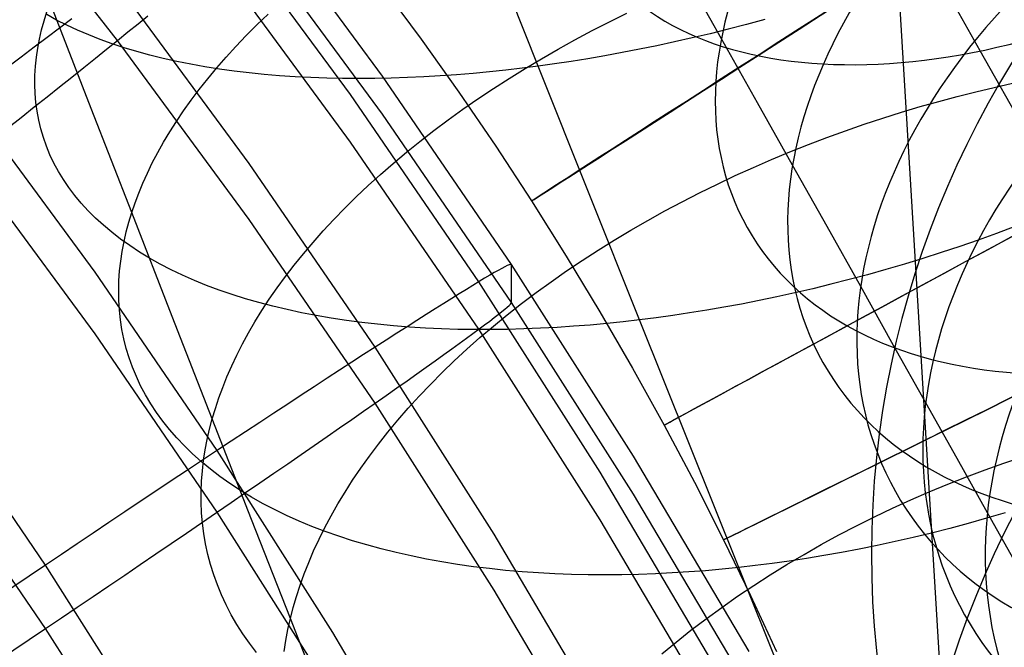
# Model space of a CAD drawing. Extents: x -1634 to -184, y -278 to 263.
# Tile 134 of 242: x -1175 to -1157, y 120 to 131. Entities that reach past the tile are written whole.
import ezdxf

# ---------------------------------------------------------------- set-up
doc = ezdxf.new("R2010")
doc.units = 0
doc.layers.add('PREDEFINITO', color=7, linetype='CONTINUOUS')

msp = doc.modelspace()

# ---------------------------------------------------------------- linework, layer by layer
at = {"layer": 'PREDEFINITO'}
for p, q in [((-1164.371, 219.907, 0.945), (-1157.177, 100.838, 508.269)), ((-1168.242, 130.341, 431.129), (-1170.651, 133.611, 431.055)), ((-1168.811, 130.013, 434.818), (-1171.205, 133.263, 434.745)), ((-1165.47, 130.521, 712.267), (-1166.528, 133.182, 713.592)), ((-1168.242, 129.664, 401.137), (-1170.651, 132.934, 401.063)), ((-1172.963, 130.977, 394.034), (-1174.187, 132.551, 393.998)), ((-1168.811, 129.169, 397.466), (-1171.205, 132.42, 397.392)), ((-1157.601, 130.793, 677.843), (-1158.413, 132.234, 678.993)), ((-1162.209, 131.009, 662.51), (-1162.856, 132.16, 663.622)), ((-1170.615, 128.785, 438.237), (-1172.963, 131.973, 438.165)), ((-1168.248, 131.937, 295.354), (-1167.557, 131.003, 295.353)), ((-1174.269, 131.325, 694.617), (-1174.219, 131.486, 694.354)), ((-1173.431, 129.767, 692.958), (-1174.162, 131.646, 694.096)), ((-1174.313, 131.164, 694.884), (-1174.269, 131.325, 694.617)), ((-1174.046, 131.341, 705.52), (-1174.22, 131.437, 705.221)), ((-1173.863, 131.248, 705.815), (-1174.046, 131.341, 705.52)), ((-1173.775, 131.363, 439.076), (-1173.992, 131.198, 439.281)), ((-1172.595, 131.274, 394.527), (-1172.421, 131.415, 394.785)), ((-1170.479, 131.256, 687.423), (-1170.28, 131.448, 687.207)), ((-1164.513, 131.152, 682.019), (-1164.204, 131.311, 681.919)), ((-1164.204, 131.311, 681.919), (-1163.891, 131.466, 681.826)), ((-1161.439, 131.348, 712.994), (-1161.764, 131.261, 712.978)), ((-1174.351, 131.002, 695.155), (-1174.313, 131.164, 694.884)), ((-1173.992, 131.198, 439.281), (-1174.215, 131.029, 439.477)), ((-1173.673, 131.159, 706.107), (-1173.863, 131.248, 705.815)), ((-1173.475, 131.075, 706.395), (-1173.673, 131.159, 706.107)), ((-1172.963, 130.977, 394.034), (-1172.775, 131.128, 394.276)), ((-1172.775, 131.128, 394.276), (-1172.595, 131.274, 394.527)), ((-1170.67, 131.064, 687.643), (-1170.479, 131.256, 687.423)), ((-1164.818, 130.99, 682.127), (-1164.513, 131.152, 682.019)), ((-1162.087, 131.177, 712.954), (-1162.409, 131.098, 712.923)), ((-1161.764, 131.261, 712.978), (-1162.087, 131.177, 712.954)), ((-1174.215, 131.029, 439.477), (-1174.443, 130.856, 439.664)), ((-1174.381, 130.84, 695.429), (-1174.351, 131.002, 695.155)), ((-1173.271, 130.994, 706.678), (-1173.475, 131.075, 706.395)), ((-1173.059, 130.918, 706.958), (-1173.271, 130.994, 706.678)), ((-1173.156, 130.821, 393.8), (-1172.963, 130.977, 394.034)), ((-1170.615, 127.789, 394.106), (-1172.963, 130.977, 394.034)), ((-1170.853, 130.872, 687.867), (-1170.67, 131.064, 687.643)), ((-1167.557, 131.003, 295.353), (-1166.884, 130.054, 295.352)), ((-1165.118, 130.823, 682.243), (-1164.818, 130.99, 682.127)), ((-1163.045, 130.951, 712.841), (-1163.359, 130.883, 712.79)), ((-1162.728, 131.022, 712.886), (-1163.045, 130.951, 712.841)), ((-1162.409, 131.098, 712.923), (-1162.728, 131.022, 712.886)), ((-1161.569, 129.869, 661.357), (-1162.209, 131.009, 662.51)), ((-1174.443, 130.856, 439.664), (-1174.676, 130.679, 439.84)), ((-1174.405, 130.679, 695.707), (-1174.381, 130.84, 695.429)), ((-1173.356, 130.66, 393.575), (-1173.156, 130.821, 393.8)), ((-1172.841, 130.846, 707.232), (-1173.059, 130.918, 706.958)), ((-1172.616, 130.779, 707.502), (-1172.841, 130.846, 707.232)), ((-1172.385, 130.716, 707.766), (-1172.616, 130.779, 707.502)), ((-1171.029, 130.68, 688.095), (-1170.853, 130.872, 687.867)), ((-1165.414, 130.653, 682.366), (-1165.118, 130.823, 682.243)), ((-1163.67, 130.82, 712.733), (-1163.979, 130.761, 712.67)), ((-1163.359, 130.883, 712.79), (-1163.67, 130.82, 712.733)), ((-1156.792, 129.355, 676.64), (-1157.601, 130.793, 677.843)), ((-1174.676, 130.679, 439.84), (-1174.913, 130.499, 440.006)), ((-1174.422, 130.517, 695.989), (-1174.405, 130.679, 695.707)), ((-1173.563, 130.495, 393.359), (-1173.356, 130.66, 393.575)), ((-1172.148, 130.657, 708.025), (-1172.385, 130.716, 707.766)), ((-1171.906, 130.603, 708.279), (-1172.148, 130.657, 708.025)), ((-1171.658, 130.553, 708.526), (-1171.906, 130.603, 708.279)), ((-1171.196, 130.488, 688.327), (-1171.029, 130.68, 688.095)), ((-1165.705, 130.479, 682.495), (-1165.414, 130.653, 682.366)), ((-1164.885, 130.605, 712.445), (-1165.179, 130.561, 712.358)), ((-1164.586, 130.653, 712.525), (-1164.885, 130.605, 712.445)), ((-1164.284, 130.705, 712.6), (-1164.586, 130.653, 712.525)), ((-1163.979, 130.761, 712.67), (-1164.284, 130.705, 712.6)), ((-1174.432, 130.356, 696.275), (-1174.422, 130.517, 695.989)), ((-1173.775, 130.326, 393.152), (-1173.563, 130.495, 393.359)), ((-1171.405, 130.508, 708.768), (-1171.658, 130.553, 708.526)), ((-1171.148, 130.467, 709.003), (-1171.405, 130.508, 708.768)), ((-1171.355, 130.296, 688.561), (-1171.196, 130.488, 688.327)), ((-1170.886, 130.431, 709.232), (-1171.148, 130.467, 709.003)), ((-1170.62, 130.399, 709.454), (-1170.886, 130.431, 709.232)), ((-1166.049, 130.45, 712.067), (-1166.34, 130.419, 711.956)), ((-1165.759, 130.484, 712.17), (-1166.049, 130.45, 712.067)), ((-1165.99, 130.302, 682.632), (-1165.705, 130.479, 682.495)), ((-1165.47, 130.521, 712.267), (-1165.759, 130.484, 712.17)), ((-1165.179, 130.561, 712.358), (-1165.47, 130.521, 712.267)), ((-1164.564, 128.248, 711.061), (-1165.47, 130.521, 712.267)), ((-1174.434, 130.195, 696.563), (-1174.432, 130.356, 696.275)), ((-1173.992, 130.152, 392.954), (-1173.775, 130.326, 393.152)), ((-1171.506, 130.105, 688.798), (-1171.355, 130.296, 688.561)), ((-1170.35, 130.371, 709.67), (-1170.62, 130.399, 709.454)), ((-1170.076, 130.348, 709.879), (-1170.35, 130.371, 709.67)), ((-1169.799, 130.329, 710.081), (-1170.076, 130.348, 709.879)), ((-1169.52, 130.315, 710.277), (-1169.799, 130.329, 710.081)), ((-1169.237, 130.305, 710.465), (-1169.52, 130.315, 710.277)), ((-1168.953, 130.299, 710.646), (-1169.237, 130.305, 710.465)), ((-1168.667, 130.297, 710.82), (-1168.953, 130.299, 710.646)), ((-1168.379, 130.299, 710.987), (-1168.667, 130.297, 710.82)), ((-1168.089, 130.305, 711.147), (-1168.379, 130.299, 710.987)), ((-1165.946, 126.989, 431.205), (-1168.242, 130.341, 431.129)), ((-1167.799, 130.315, 711.299), (-1168.089, 130.305, 711.147)), ((-1167.507, 130.328, 711.445), (-1167.799, 130.315, 711.299)), ((-1167.216, 130.346, 711.583), (-1167.507, 130.328, 711.445)), ((-1166.924, 130.367, 711.715), (-1167.216, 130.346, 711.583)), ((-1166.632, 130.391, 711.839), (-1166.924, 130.367, 711.715)), ((-1166.34, 130.419, 711.956), (-1166.632, 130.391, 711.839)), ((-1166.27, 130.122, 682.776), (-1165.99, 130.302, 682.632)), ((-1174.428, 130.034, 696.854), (-1174.434, 130.195, 696.563)), ((-1174.215, 129.974, 392.766), (-1173.992, 130.152, 392.954)), ((-1171.65, 129.915, 689.038), (-1171.506, 130.105, 688.798)), ((-1166.544, 129.939, 682.927), (-1166.27, 130.122, 682.776)), ((-1157.68, 130.064, 678.772), (-1157.352, 130.142, 678.795)), ((-1157.352, 130.142, 678.795), (-1157.025, 130.214, 678.824)), ((-1173.362, 126.85, 440.508), (-1175.639, 129.944, 440.438)), ((-1174.443, 129.793, 392.587), (-1174.215, 129.974, 392.766)), ((-1174.415, 129.875, 697.149), (-1174.428, 130.034, 696.854)), ((-1171.785, 129.725, 689.28), (-1171.65, 129.915, 689.038)), ((-1166.528, 126.68, 434.893), (-1168.811, 130.013, 434.818)), ((-1166.884, 130.054, 295.352), (-1166.228, 129.093, 295.352)), ((-1166.813, 129.753, 683.084), (-1166.544, 129.939, 682.927)), ((-1158.341, 129.892, 678.746), (-1158.01, 129.981, 678.756)), ((-1158.01, 129.981, 678.756), (-1157.68, 130.064, 678.772)), ((-1174.676, 129.608, 392.419), (-1174.443, 129.793, 392.587)), ((-1174.393, 129.716, 697.445), (-1174.415, 129.875, 697.149)), ((-1172.708, 127.914, 691.773), (-1173.431, 129.767, 692.958)), ((-1171.912, 129.537, 689.525), (-1171.785, 129.725, 689.28)), ((-1167.074, 129.565, 683.248), (-1166.813, 129.753, 683.084)), ((-1160.942, 128.754, 660.174), (-1161.569, 129.869, 661.357)), ((-1159.005, 129.7, 678.747), (-1158.672, 129.799, 678.743)), ((-1158.672, 129.799, 678.743), (-1158.341, 129.892, 678.746)), ((-1174.913, 129.42, 392.261), (-1174.676, 129.608, 392.419)), ((-1174.364, 129.559, 697.744), (-1174.393, 129.716, 697.445)), ((-1174.326, 129.402, 698.045), (-1174.364, 129.559, 697.744)), ((-1165.946, 126.312, 401.212), (-1168.242, 129.664, 401.137)), ((-1167.329, 129.374, 683.418), (-1167.074, 129.565, 683.248)), ((-1159.669, 129.485, 678.775), (-1159.337, 129.595, 678.757)), ((-1159.337, 129.595, 678.757), (-1159.005, 129.7, 678.747)), ((-1174.281, 129.247, 698.348), (-1174.326, 129.402, 698.045)), ((-1172.031, 129.35, 689.771), (-1171.912, 129.537, 689.525)), ((-1167.578, 129.181, 683.594), (-1167.329, 129.374, 683.418)), ((-1160.001, 129.37, 678.8), (-1159.669, 129.485, 678.775)), ((-1174.226, 129.094, 698.653), (-1174.281, 129.247, 698.348)), ((-1172.142, 129.164, 690.018), (-1172.031, 129.35, 689.771)), ((-1160.662, 129.125, 678.873), (-1160.332, 129.25, 678.833)), ((-1160.332, 129.25, 678.833), (-1160.001, 129.37, 678.8)), ((-1174.164, 128.943, 698.958), (-1174.226, 129.094, 698.653)), ((-1172.246, 128.98, 690.267), (-1172.142, 129.164, 690.018)), ((-1166.528, 125.837, 397.541), (-1168.811, 129.169, 397.466)), ((-1167.819, 128.986, 683.776), (-1167.578, 129.181, 683.594)), ((-1166.228, 129.093, 295.352), (-1165.59, 128.12, 295.352)), ((-1160.99, 128.994, 678.92), (-1160.662, 129.125, 678.873)), ((-1173.362, 125.753, 391.925), (-1175.639, 128.847, 391.855)), ((-1174.093, 128.793, 699.265), (-1174.164, 128.943, 698.958)), ((-1172.342, 128.798, 690.517), (-1172.246, 128.98, 690.267)), ((-1168.054, 128.789, 683.963), (-1167.819, 128.986, 683.776)), ((-1161.641, 128.717, 679.036), (-1161.316, 128.858, 678.974)), ((-1161.316, 128.858, 678.974), (-1160.99, 128.994, 678.92)), ((-1174.013, 128.645, 699.573), (-1174.093, 128.793, 699.265)), ((-1172.43, 128.617, 690.768), (-1172.342, 128.798, 690.517)), ((-1168.376, 125.515, 438.311), (-1170.615, 128.785, 438.237)), ((-1168.28, 128.591, 684.156), (-1168.054, 128.789, 683.963)), ((-1161.963, 128.572, 679.106), (-1161.641, 128.717, 679.036)), ((-1160.329, 127.662, 658.961), (-1160.942, 128.754, 660.174)), ((-1173.925, 128.5, 699.881), (-1174.013, 128.645, 699.573)), ((-1173.828, 128.357, 700.189), (-1173.925, 128.5, 699.881)), ((-1172.51, 128.438, 691.019), (-1172.43, 128.617, 690.768)), ((-1168.5, 128.392, 684.354), (-1168.28, 128.591, 684.156)), ((-1162.282, 128.421, 679.183), (-1161.963, 128.572, 679.106)), ((-1173.722, 128.217, 700.497), (-1173.828, 128.357, 700.189)), ((-1172.583, 128.261, 691.27), (-1172.51, 128.438, 691.019)), ((-1168.712, 128.191, 684.557), (-1168.5, 128.392, 684.354)), ((-1162.597, 128.266, 679.267), (-1162.282, 128.421, 679.183)), ((-1173.608, 128.08, 700.804), (-1173.722, 128.217, 700.497)), ((-1172.649, 128.086, 691.522), (-1172.583, 128.261, 691.27)), ((-1168.916, 127.99, 684.764), (-1168.712, 128.191, 684.557)), ((-1163.667, 126.002, 709.799), (-1164.564, 128.248, 711.061)), ((-1162.91, 128.106, 679.359), (-1162.597, 128.266, 679.267)), ((-1173.485, 127.946, 701.111), (-1173.608, 128.08, 700.804)), ((-1172.708, 127.914, 691.773), (-1172.649, 128.086, 691.522)), ((-1169.112, 127.788, 684.976), (-1168.916, 127.99, 684.764)), ((-1165.59, 128.12, 295.352), (-1164.972, 127.138, 295.351)), ((-1163.218, 127.942, 679.458), (-1162.91, 128.106, 679.359)), ((-1173.353, 127.814, 701.416), (-1173.485, 127.946, 701.111)), ((-1173.213, 127.686, 701.72), (-1173.353, 127.814, 701.416)), ((-1172.76, 127.742, 692.026), (-1172.708, 127.914, 691.773)), ((-1171.986, 126.064, 690.527), (-1172.708, 127.914, 691.773)), ((-1163.522, 127.774, 679.565), (-1163.218, 127.942, 679.458)), ((-1173.065, 127.562, 702.023), (-1173.213, 127.686, 701.72)), ((-1172.806, 127.569, 692.284), (-1172.76, 127.742, 692.026)), ((-1168.376, 124.518, 394.18), (-1170.615, 127.789, 394.106)), ((-1169.3, 127.585, 685.192), (-1169.112, 127.788, 684.976)), ((-1163.822, 127.601, 679.679), (-1163.522, 127.774, 679.565)), ((-1159.73, 126.594, 657.719), (-1160.329, 127.662, 658.961)), ((-1156.984, 127.663, 710.344), (-1157.311, 127.541, 710.39)), ((-1172.909, 127.441, 702.323), (-1173.065, 127.562, 702.023)), ((-1172.846, 127.396, 692.545), (-1172.806, 127.569, 692.284)), ((-1169.48, 127.382, 685.412), (-1169.3, 127.585, 685.192)), ((-1164.117, 127.424, 679.799), (-1163.822, 127.601, 679.679)), ((-1157.311, 127.541, 710.39), (-1157.638, 127.423, 710.428)), ((-1172.744, 127.324, 702.621), (-1172.909, 127.441, 702.323)), ((-1172.879, 127.222, 692.811), (-1172.846, 127.396, 692.545)), ((-1172.571, 127.21, 702.917), (-1172.744, 127.324, 702.621)), ((-1169.652, 127.179, 685.635), (-1169.48, 127.382, 685.412)), ((-1164.407, 127.244, 679.927), (-1164.117, 127.424, 679.799)), ((-1157.967, 127.31, 710.459), (-1158.296, 127.201, 710.482)), ((-1157.638, 127.423, 710.428), (-1157.967, 127.31, 710.459)), ((-1172.905, 127.048, 693.08), (-1172.879, 127.222, 692.811)), ((-1172.391, 127.101, 703.209), (-1172.571, 127.21, 702.917)), ((-1172.202, 126.995, 703.498), (-1172.391, 127.101, 703.209)), ((-1169.816, 126.976, 685.862), (-1169.652, 127.179, 685.635)), ((-1164.972, 127.138, 295.351), (-1164.372, 126.145, 295.351)), ((-1164.691, 127.06, 680.062), (-1164.407, 127.244, 679.927)), ((-1158.625, 127.096, 710.497), (-1158.953, 126.995, 710.504)), ((-1158.296, 127.201, 710.482), (-1158.625, 127.096, 710.497)), ((-1172.925, 126.874, 693.352), (-1172.905, 127.048, 693.08)), ((-1172.006, 126.894, 703.784), (-1172.202, 126.995, 703.498)), ((-1169.972, 126.773, 686.092), (-1169.816, 126.976, 685.862)), ((-1166.119, 126.918, 433.241), (-1166.182, 126.884, 433.575)), ((-1166.066, 126.946, 432.905), (-1166.119, 126.918, 433.241)), ((-1166.023, 126.968, 432.567), (-1166.066, 126.946, 432.905)), ((-1165.989, 126.983, 432.228), (-1166.023, 126.968, 432.567)), ((-1165.965, 126.991, 431.887), (-1165.989, 126.983, 432.228)), ((-1165.951, 126.993, 431.546), (-1165.965, 126.991, 431.887)), ((-1165.946, 126.989, 431.205), (-1165.951, 126.993, 431.546)), ((-1163.774, 123.578, 431.282), (-1165.946, 126.989, 431.205)), ((-1165.946, 126.312, 401.212), (-1165.946, 126.989, 431.205)), ((-1164.97, 126.873, 680.203), (-1164.691, 127.06, 680.062)), ((-1158.953, 126.995, 710.504), (-1159.282, 126.898, 710.504)), ((-1171.189, 123.674, 440.58), (-1173.362, 126.85, 440.508)), ((-1172.937, 126.7, 693.628), (-1172.925, 126.874, 693.352)), ((-1171.803, 126.797, 704.066), (-1172.006, 126.894, 703.784)), ((-1171.593, 126.705, 704.344), (-1171.803, 126.797, 704.066)), ((-1170.12, 126.571, 686.324), (-1169.972, 126.773, 686.092)), ((-1166.425, 126.743, 434.56), (-1166.524, 126.683, 434.881)), ((-1166.335, 126.796, 434.235), (-1166.425, 126.743, 434.56)), ((-1166.253, 126.843, 433.906), (-1166.335, 126.796, 434.235)), ((-1166.182, 126.884, 433.575), (-1166.253, 126.843, 433.906)), ((-1165.243, 126.682, 680.351), (-1164.97, 126.873, 680.203)), ((-1159.609, 126.806, 710.496), (-1159.935, 126.719, 710.481)), ((-1159.282, 126.898, 710.504), (-1159.609, 126.806, 710.496)), ((-1172.941, 126.525, 693.908), (-1172.937, 126.7, 693.628)), ((-1171.376, 126.617, 704.617), (-1171.593, 126.705, 704.344)), ((-1171.152, 126.533, 704.885), (-1171.376, 126.617, 704.617)), ((-1170.259, 126.369, 686.559), (-1170.12, 126.571, 686.324)), ((-1166.633, 126.617, 435.198), (-1166.75, 126.545, 435.51)), ((-1166.524, 126.683, 434.881), (-1166.633, 126.617, 435.198)), ((-1164.369, 123.289, 434.97), (-1166.528, 126.68, 434.893)), ((-1165.509, 126.488, 680.506), (-1165.243, 126.682, 680.351)), ((-1160.26, 126.636, 710.46), (-1160.583, 126.557, 710.431)), ((-1159.935, 126.719, 710.481), (-1160.26, 126.636, 710.46)), ((-1159.143, 125.547, 656.442), (-1159.73, 126.594, 657.719)), ((-1172.938, 126.352, 694.19), (-1172.941, 126.525, 693.908)), ((-1170.922, 126.454, 705.149), (-1171.152, 126.533, 704.885)), ((-1170.685, 126.38, 705.408), (-1170.922, 126.454, 705.149)), ((-1166.876, 126.468, 435.818), (-1167.011, 126.384, 436.12)), ((-1166.75, 126.545, 435.51), (-1166.876, 126.468, 435.818)), ((-1165.769, 126.292, 680.666), (-1165.509, 126.488, 680.506)), ((-1161.223, 126.412, 710.353), (-1161.539, 126.346, 710.304)), ((-1160.904, 126.482, 710.395), (-1161.223, 126.412, 710.353)), ((-1160.583, 126.557, 710.431), (-1160.904, 126.482, 710.395)), ((-1172.928, 126.178, 694.476), (-1172.938, 126.352, 694.19)), ((-1170.443, 126.31, 705.661), (-1170.685, 126.38, 705.408)), ((-1170.196, 126.245, 705.909), (-1170.443, 126.31, 705.661)), ((-1170.391, 126.169, 686.796), (-1170.259, 126.369, 686.559)), ((-1169.943, 126.185, 706.151), (-1170.196, 126.245, 705.909)), ((-1167.154, 126.294, 436.417), (-1167.305, 126.199, 436.708)), ((-1167.011, 126.384, 436.12), (-1167.154, 126.294, 436.417)), ((-1166.066, 126.192, 399.515), (-1166.023, 126.229, 399.852)), ((-1166.023, 126.092, 680.833), (-1165.769, 126.292, 680.666)), ((-1166.023, 126.229, 399.852), (-1165.989, 126.259, 400.191)), ((-1165.989, 126.259, 400.191), (-1165.965, 126.283, 400.53)), ((-1165.965, 126.283, 400.53), (-1165.951, 126.301, 400.871)), ((-1165.951, 126.301, 400.871), (-1165.946, 126.312, 401.212)), ((-1163.774, 122.901, 401.289), (-1165.946, 126.312, 401.212)), ((-1162.164, 126.227, 710.188), (-1162.471, 126.174, 710.121)), ((-1161.853, 126.284, 710.249), (-1162.164, 126.227, 710.188)), ((-1161.539, 126.346, 710.304), (-1161.853, 126.284, 710.249)), ((-1172.909, 126.006, 694.764), (-1172.928, 126.178, 694.476)), ((-1171.275, 124.241, 689.234), (-1171.986, 126.064, 690.527)), ((-1170.514, 125.969, 687.035), (-1170.391, 126.169, 686.796)), ((-1169.685, 126.129, 706.387), (-1169.943, 126.185, 706.151)), ((-1169.422, 126.079, 706.617), (-1169.685, 126.129, 706.387)), ((-1169.155, 126.033, 706.841), (-1169.422, 126.079, 706.617)), ((-1167.464, 126.098, 436.993), (-1167.632, 125.992, 437.271)), ((-1167.305, 126.199, 436.708), (-1167.464, 126.098, 436.993)), ((-1166.335, 125.982, 398.194), (-1166.253, 126.044, 398.52)), ((-1166.269, 125.891, 681.005), (-1166.023, 126.092, 680.833)), ((-1166.253, 126.044, 398.52), (-1166.182, 126.1, 398.849)), ((-1166.182, 126.1, 398.849), (-1166.119, 126.149, 399.181)), ((-1166.119, 126.149, 399.181), (-1166.066, 126.192, 399.515)), ((-1164.372, 126.145, 295.351), (-1163.791, 125.142, 295.351)), ((-1163.076, 126.08, 709.971), (-1163.374, 126.039, 709.887)), ((-1162.776, 126.125, 710.049), (-1163.076, 126.08, 709.971)), ((-1162.471, 126.174, 710.121), (-1162.776, 126.125, 710.049)), ((-1172.883, 125.834, 695.054), (-1172.909, 126.006, 694.764)), ((-1170.63, 125.77, 687.276), (-1170.514, 125.969, 687.035)), ((-1168.884, 125.992, 707.058), (-1169.155, 126.033, 706.841)), ((-1168.609, 125.955, 707.269), (-1168.884, 125.992, 707.058)), ((-1168.331, 125.924, 707.473), (-1168.609, 125.955, 707.269)), ((-1168.05, 125.897, 707.67), (-1168.331, 125.924, 707.473)), ((-1167.766, 125.874, 707.861), (-1168.05, 125.897, 707.67)), ((-1167.807, 125.881, 437.542), (-1167.989, 125.764, 437.806)), ((-1167.632, 125.992, 437.271), (-1167.807, 125.881, 437.542)), ((-1167.48, 125.856, 708.044), (-1167.766, 125.874, 707.861)), ((-1166.524, 125.84, 397.554), (-1166.425, 125.914, 397.872)), ((-1166.508, 125.687, 681.183), (-1166.269, 125.891, 681.005)), ((-1166.425, 125.914, 397.872), (-1166.335, 125.982, 398.194)), ((-1165.136, 125.868, 709.262), (-1165.431, 125.852, 709.134)), ((-1164.841, 125.888, 709.383), (-1165.136, 125.868, 709.262)), ((-1164.546, 125.911, 709.497), (-1164.841, 125.888, 709.383)), ((-1164.252, 125.938, 709.604), (-1164.546, 125.911, 709.497)), ((-1163.959, 125.968, 709.705), (-1164.252, 125.938, 709.604)), ((-1163.667, 126.002, 709.799), (-1163.959, 125.968, 709.705)), ((-1163.374, 126.039, 709.887), (-1163.667, 126.002, 709.799)), ((-1162.78, 123.783, 708.482), (-1163.667, 126.002, 709.799)), ((-1171.189, 122.577, 391.996), (-1173.362, 125.753, 391.925)), ((-1172.848, 125.663, 695.347), (-1172.883, 125.834, 695.054)), ((-1170.737, 125.573, 687.518), (-1170.63, 125.77, 687.276)), ((-1167.989, 125.764, 437.806), (-1168.179, 125.642, 438.062)), ((-1167.191, 125.843, 708.221), (-1167.48, 125.856, 708.044)), ((-1166.9, 125.834, 708.391), (-1167.191, 125.843, 708.221)), ((-1166.608, 125.829, 708.554), (-1166.9, 125.834, 708.391)), ((-1166.75, 125.674, 396.931), (-1166.633, 125.76, 397.24)), ((-1166.633, 125.76, 397.24), (-1166.524, 125.84, 397.554)), ((-1166.315, 125.829, 708.709), (-1166.608, 125.829, 708.554)), ((-1164.369, 122.445, 397.618), (-1166.528, 125.837, 397.541)), ((-1166.021, 125.833, 708.858), (-1166.315, 125.829, 708.709)), ((-1165.726, 125.841, 709), (-1166.021, 125.833, 708.858)), ((-1165.431, 125.852, 709.134), (-1165.726, 125.841, 709)), ((-1172.805, 125.493, 695.642), (-1172.848, 125.663, 695.347)), ((-1170.837, 125.377, 687.762), (-1170.737, 125.573, 687.518)), ((-1168.179, 125.642, 438.062), (-1168.376, 125.515, 438.311)), ((-1167.011, 125.485, 396.329), (-1166.876, 125.583, 396.627)), ((-1166.876, 125.583, 396.627), (-1166.75, 125.674, 396.931)), ((-1166.74, 125.481, 681.367), (-1166.508, 125.687, 681.183)), ((-1158.571, 124.527, 655.138), (-1159.143, 125.547, 656.442)), ((-1172.754, 125.325, 695.938), (-1172.805, 125.493, 695.642)), ((-1170.929, 125.183, 688.006), (-1170.837, 125.377, 687.762)), ((-1168.58, 125.383, 438.551), (-1168.79, 125.247, 438.783)), ((-1168.376, 125.515, 438.311), (-1168.58, 125.383, 438.551)), ((-1166.257, 122.185, 438.386), (-1168.376, 125.515, 438.311)), ((-1167.305, 125.274, 395.75), (-1167.154, 125.383, 396.036)), ((-1167.154, 125.383, 396.036), (-1167.011, 125.485, 396.329)), ((-1166.965, 125.274, 681.556), (-1166.74, 125.481, 681.367)), ((-1172.695, 125.158, 696.236), (-1172.754, 125.325, 695.938)), ((-1171.013, 124.991, 688.251), (-1170.929, 125.183, 688.006)), ((-1168.79, 125.247, 438.783), (-1169.007, 125.107, 439.006)), ((-1167.464, 125.161, 395.47), (-1167.305, 125.274, 395.75)), ((-1167.182, 125.065, 681.75), (-1166.965, 125.274, 681.556)), ((-1172.626, 124.993, 696.535), (-1172.695, 125.158, 696.236)), ((-1172.55, 124.83, 696.836), (-1172.626, 124.993, 696.535)), ((-1171.089, 124.8, 688.497), (-1171.013, 124.991, 688.251)), ((-1169.007, 125.107, 439.006), (-1169.23, 124.962, 439.22)), ((-1167.807, 124.918, 394.931), (-1167.632, 125.042, 395.197)), ((-1167.632, 125.042, 395.197), (-1167.464, 125.161, 395.47)), ((-1167.391, 124.854, 681.948), (-1167.182, 125.065, 681.75)), ((-1163.791, 125.142, 295.351), (-1163.23, 124.129, 295.351)), ((-1172.464, 124.669, 697.137), (-1172.55, 124.83, 696.836)), ((-1169.23, 124.962, 439.22), (-1169.458, 124.812, 439.425)), ((-1167.989, 124.79, 394.673), (-1167.807, 124.918, 394.931)), ((-1167.592, 124.643, 682.151), (-1167.391, 124.854, 681.948)), ((-1174.244, 121.637, 441.328), (-1176.345, 124.71, 441.259)), ((-1172.37, 124.51, 697.438), (-1172.464, 124.669, 697.137)), ((-1171.158, 124.612, 688.743), (-1171.089, 124.8, 688.497)), ((-1169.693, 124.659, 439.621), (-1169.932, 124.502, 439.807)), ((-1169.458, 124.812, 439.425), (-1169.693, 124.659, 439.621)), ((-1168.376, 124.519, 394.18), (-1168.179, 124.656, 394.422)), ((-1168.179, 124.656, 394.422), (-1167.989, 124.79, 394.673)), ((-1167.786, 124.43, 682.358), (-1167.592, 124.643, 682.151)), ((-1172.268, 124.354, 697.739), (-1172.37, 124.51, 697.438)), ((-1171.22, 124.425, 688.989), (-1171.158, 124.612, 688.743)), ((-1169.932, 124.502, 439.807), (-1170.177, 124.342, 439.983)), ((-1168.58, 124.376, 393.946), (-1168.376, 124.519, 394.18)), ((-1166.257, 121.189, 394.255), (-1168.376, 124.518, 394.18)), ((-1158.014, 123.533, 653.807), (-1158.571, 124.527, 655.138)), ((-1172.156, 124.2, 698.04), (-1172.268, 124.354, 697.739)), ((-1171.275, 124.241, 689.234), (-1171.22, 124.425, 688.989)), ((-1170.177, 124.342, 439.983), (-1170.426, 124.178, 440.149)), ((-1168.79, 124.23, 393.72), (-1168.58, 124.376, 393.946)), ((-1167.971, 124.217, 682.569), (-1167.786, 124.43, 682.358)), ((-1172.036, 124.049, 698.341), (-1172.156, 124.2, 698.04)), ((-1171.323, 124.058, 689.482), (-1171.275, 124.241, 689.234)), ((-1170.574, 122.448, 687.897), (-1171.275, 124.241, 689.234)), ((-1170.426, 124.178, 440.149), (-1170.68, 124.011, 440.305)), ((-1169.007, 124.079, 393.504), (-1168.79, 124.23, 393.72)), ((-1168.148, 124.004, 682.784), (-1167.971, 124.217, 682.569)), ((-1163.23, 124.129, 295.351), (-1162.69, 123.112, 295.351)), ((-1171.908, 123.901, 698.641), (-1172.036, 124.049, 698.341)), ((-1171.365, 123.873, 689.734), (-1171.323, 124.058, 689.482)), ((-1170.68, 124.011, 440.305), (-1170.938, 123.841, 440.45)), ((-1169.23, 123.925, 393.296), (-1169.007, 124.079, 393.504)), ((-1168.317, 123.79, 683.002), (-1168.148, 124.004, 682.784)), ((-1171.771, 123.757, 698.94), (-1171.908, 123.901, 698.641)), ((-1171.4, 123.688, 689.989), (-1171.365, 123.873, 689.734)), ((-1170.938, 123.841, 440.45), (-1171.2, 123.668, 440.585)), ((-1169.693, 123.604, 392.91), (-1169.458, 123.766, 393.098)), ((-1169.458, 123.766, 393.098), (-1169.23, 123.925, 393.296)), ((-1168.478, 123.577, 683.224), (-1168.317, 123.79, 683.002)), ((-1161.902, 121.594, 707.111), (-1162.78, 123.783, 708.482)), ((-1171.625, 123.616, 699.237), (-1171.771, 123.757, 698.94)), ((-1171.471, 123.478, 699.532), (-1171.625, 123.616, 699.237)), ((-1171.2, 123.668, 440.585), (-1171.465, 123.492, 440.708)), ((-1171.429, 123.502, 690.249), (-1171.4, 123.688, 689.989)), ((-1169.131, 120.438, 440.653), (-1171.189, 123.674, 440.58)), ((-1169.932, 123.439, 392.731), (-1169.693, 123.604, 392.91)), ((-1174.244, 120.508, 391.341), (-1176.345, 123.581, 391.271)), ((-1171.465, 123.492, 440.708), (-1171.734, 123.314, 440.821)), ((-1171.309, 123.344, 699.826), (-1171.471, 123.478, 699.532)), ((-1171.45, 123.316, 690.512), (-1171.429, 123.502, 690.249)), ((-1170.177, 123.271, 392.562), (-1169.932, 123.439, 392.731)), ((-1168.63, 123.363, 683.448), (-1168.478, 123.577, 683.224)), ((-1161.713, 120.096, 431.36), (-1163.774, 123.578, 431.282)), ((-1157.473, 122.566, 652.45), (-1158.014, 123.533, 653.807)), ((-1157.515, 123.334, 673.17), (-1157.181, 123.453, 673.144)), ((-1157.181, 123.453, 673.144), (-1156.847, 123.566, 673.124)), ((-1171.734, 123.314, 440.821), (-1172.005, 123.134, 440.923)), ((-1171.465, 123.129, 690.778), (-1171.45, 123.316, 690.512)), ((-1171.138, 123.214, 700.117), (-1171.309, 123.344, 699.826)), ((-1170.426, 123.1, 392.404), (-1170.177, 123.271, 392.562)), ((-1168.775, 123.15, 683.675), (-1168.63, 123.363, 683.448)), ((-1162.32, 119.827, 435.048), (-1164.369, 123.289, 434.97)), ((-1157.848, 123.209, 673.204), (-1157.515, 123.334, 673.17)), ((-1172.005, 123.134, 440.923), (-1172.279, 122.951, 441.014)), ((-1171.472, 122.942, 691.048), (-1171.465, 123.129, 690.778)), ((-1170.96, 123.088, 700.406), (-1171.138, 123.214, 700.117)), ((-1170.773, 122.966, 700.692), (-1170.96, 123.088, 700.406)), ((-1170.68, 122.926, 392.256), (-1170.426, 123.1, 392.404)), ((-1168.911, 122.937, 683.905), (-1168.775, 123.15, 683.675)), ((-1162.69, 123.112, 295.351), (-1162.17, 122.085, 295.352)), ((-1158.509, 122.941, 673.291), (-1158.179, 123.078, 673.244)), ((-1158.179, 123.078, 673.244), (-1157.848, 123.209, 673.204)), ((-1172.279, 122.951, 441.014), (-1172.556, 122.767, 441.093)), ((-1171.472, 122.755, 691.321), (-1171.472, 122.942, 691.048)), ((-1170.938, 122.749, 392.118), (-1170.68, 122.926, 392.256)), ((-1170.579, 122.848, 700.974), (-1170.773, 122.966, 700.692)), ((-1169.039, 122.725, 684.136), (-1168.911, 122.937, 683.905)), ((-1161.713, 119.419, 401.368), (-1163.774, 122.901, 401.289)), ((-1158.837, 122.799, 673.345), (-1158.509, 122.941, 673.291)), ((-1172.556, 122.767, 441.093), (-1172.834, 122.582, 441.161)), ((-1171.464, 122.569, 691.596), (-1171.472, 122.755, 691.321)), ((-1171.2, 122.57, 391.992), (-1170.938, 122.749, 392.118)), ((-1170.378, 122.734, 701.253), (-1170.579, 122.848, 700.974)), ((-1170.169, 122.625, 701.528), (-1170.378, 122.734, 701.253)), ((-1169.159, 122.514, 684.37), (-1169.039, 122.725, 684.136)), ((-1159.162, 122.65, 673.407), (-1158.837, 122.799, 673.345)), ((-1172.834, 122.582, 441.161), (-1173.114, 122.394, 441.218)), ((-1171.465, 122.389, 391.876), (-1171.2, 122.57, 391.992)), ((-1171.448, 122.383, 691.875), (-1171.464, 122.569, 691.596)), ((-1169.131, 119.341, 392.069), (-1171.189, 122.577, 391.996)), ((-1169.953, 122.521, 701.799), (-1170.169, 122.625, 701.528)), ((-1159.484, 122.497, 673.475), (-1159.162, 122.65, 673.407)), ((-1157.158, 122.568, 707.782), (-1157.488, 122.471, 707.783)), ((-1156.947, 121.627, 651.066), (-1157.473, 122.566, 652.45)), ((-1173.114, 122.394, 441.218), (-1173.395, 122.206, 441.263)), ((-1171.734, 122.206, 391.771), (-1171.465, 122.389, 391.876)), ((-1171.425, 122.197, 692.156), (-1171.448, 122.383, 691.875)), ((-1169.884, 120.685, 686.515), (-1170.574, 122.448, 687.897)), ((-1169.73, 122.421, 702.066), (-1169.953, 122.521, 701.799)), ((-1169.501, 122.326, 702.328), (-1169.73, 122.421, 702.066)), ((-1169.27, 122.305, 684.605), (-1169.159, 122.514, 684.37)), ((-1162.32, 118.983, 397.696), (-1164.369, 122.445, 397.618)), ((-1159.804, 122.338, 673.55), (-1159.484, 122.497, 673.475)), ((-1157.817, 122.378, 707.777), (-1158.144, 122.29, 707.764)), ((-1157.488, 122.471, 707.783), (-1157.817, 122.378, 707.777)), ((-1173.395, 122.206, 441.263), (-1173.678, 122.017, 441.296)), ((-1172.005, 122.022, 391.678), (-1171.734, 122.206, 391.771)), ((-1171.393, 122.012, 692.44), (-1171.425, 122.197, 692.156)), ((-1169.265, 122.236, 702.586), (-1169.501, 122.326, 702.328)), ((-1169.374, 122.096, 684.841), (-1169.27, 122.305, 684.605)), ((-1169.024, 122.15, 702.838), (-1169.265, 122.236, 702.586)), ((-1164.245, 118.784, 438.463), (-1166.257, 122.185, 438.386)), ((-1160.119, 122.173, 673.632), (-1159.804, 122.338, 673.55)), ((-1158.471, 122.207, 707.744), (-1158.795, 122.129, 707.717)), ((-1158.144, 122.29, 707.764), (-1158.471, 122.207, 707.744)), ((-1173.678, 122.017, 441.296), (-1173.961, 121.827, 441.318)), ((-1172.279, 121.835, 391.595), (-1172.005, 122.022, 391.678)), ((-1171.353, 121.828, 692.726), (-1171.393, 122.012, 692.44)), ((-1169.47, 121.889, 685.079), (-1169.374, 122.096, 684.841)), ((-1168.776, 122.07, 703.085), (-1169.024, 122.15, 702.838)), ((-1168.523, 121.995, 703.327), (-1168.776, 122.07, 703.085)), ((-1162.17, 122.085, 295.352), (-1161.691, 121.096, 295.352)), ((-1160.431, 122.003, 673.721), (-1160.119, 122.173, 673.632)), ((-1159.118, 122.055, 707.683), (-1159.439, 121.986, 707.643)), ((-1158.795, 122.129, 707.717), (-1159.118, 122.055, 707.683)), ((-1172.556, 121.648, 391.524), (-1172.279, 121.835, 391.595)), ((-1169.558, 121.683, 685.317), (-1169.47, 121.889, 685.079)), ((-1168.265, 121.924, 703.563), (-1168.523, 121.995, 703.327)), ((-1168.002, 121.859, 703.793), (-1168.265, 121.924, 703.563)), ((-1167.735, 121.799, 704.017), (-1168.002, 121.859, 703.793)), ((-1160.739, 121.828, 673.817), (-1160.431, 122.003, 673.721)), ((-1160.074, 121.861, 707.544), (-1160.387, 121.806, 707.486)), ((-1159.758, 121.921, 707.597), (-1160.074, 121.861, 707.544)), ((-1159.439, 121.986, 707.643), (-1159.758, 121.921, 707.597)), ((-1173.961, 121.827, 441.318), (-1174.244, 121.637, 441.328)), ((-1171.305, 121.645, 693.014), (-1171.353, 121.828, 692.726)), ((-1169.638, 121.48, 685.557), (-1169.558, 121.683, 685.317)), ((-1167.463, 121.744, 704.235), (-1167.735, 121.799, 704.017)), ((-1167.187, 121.693, 704.447), (-1167.463, 121.744, 704.235)), ((-1166.908, 121.648, 704.653), (-1167.187, 121.693, 704.447)), ((-1161.307, 121.666, 707.276), (-1161.606, 121.628, 707.196)), ((-1161.003, 121.708, 707.352), (-1161.307, 121.666, 707.276)), ((-1161.043, 121.649, 673.92), (-1160.739, 121.828, 673.817)), ((-1160.697, 121.755, 707.421), (-1161.003, 121.708, 707.352)), ((-1160.387, 121.806, 707.486), (-1160.697, 121.755, 707.421)), ((-1174.244, 121.637, 441.328), (-1178.393, 118.848, 441.391)), ((-1172.252, 118.503, 441.399), (-1174.244, 121.637, 441.328)), ((-1172.834, 121.459, 391.465), (-1172.556, 121.648, 391.524)), ((-1171.249, 121.463, 693.303), (-1171.305, 121.645, 693.014)), ((-1166.625, 121.608, 704.851), (-1166.908, 121.648, 704.653)), ((-1166.339, 121.573, 705.043), (-1166.625, 121.608, 704.851)), ((-1166.051, 121.543, 705.229), (-1166.339, 121.573, 705.043)), ((-1165.76, 121.517, 705.408), (-1166.051, 121.543, 705.229)), ((-1165.467, 121.497, 705.58), (-1165.76, 121.517, 705.408)), ((-1165.173, 121.481, 705.745), (-1165.467, 121.497, 705.58)), ((-1163.088, 121.496, 706.708), (-1163.386, 121.481, 706.591)), ((-1162.79, 121.515, 706.819), (-1163.088, 121.496, 706.708)), ((-1162.493, 121.537, 706.922), (-1162.79, 121.515, 706.819)), ((-1162.197, 121.564, 707.02), (-1162.493, 121.537, 706.922)), ((-1161.902, 121.594, 707.111), (-1162.197, 121.564, 707.02)), ((-1161.606, 121.628, 707.196), (-1161.902, 121.594, 707.111)), ((-1161.025, 119.407, 705.668), (-1161.902, 121.594, 707.111)), ((-1161.341, 121.464, 674.029), (-1161.043, 121.649, 673.92)), ((-1173.114, 121.27, 391.417), (-1172.834, 121.459, 391.465)), ((-1171.184, 121.283, 693.594), (-1171.249, 121.463, 693.303)), ((-1169.711, 121.278, 685.796), (-1169.638, 121.48, 685.557)), ((-1164.877, 121.47, 705.903), (-1165.173, 121.481, 705.745)), ((-1164.58, 121.463, 706.054), (-1164.877, 121.47, 705.903)), ((-1164.282, 121.461, 706.199), (-1164.58, 121.463, 706.054)), ((-1163.984, 121.463, 706.336), (-1164.282, 121.461, 706.199)), ((-1163.685, 121.47, 706.467), (-1163.984, 121.463, 706.336)), ((-1163.386, 121.481, 706.591), (-1163.685, 121.47, 706.467)), ((-1161.635, 121.275, 674.146), (-1161.341, 121.464, 674.029)), ((-1173.395, 121.08, 391.38), (-1173.114, 121.27, 391.417)), ((-1171.11, 121.104, 693.886), (-1171.184, 121.283, 693.594)), ((-1169.776, 121.078, 686.036), (-1169.711, 121.278, 685.796)), ((-1164.245, 117.788, 394.332), (-1166.257, 121.189, 394.255)), ((-1161.923, 121.081, 674.268), (-1161.635, 121.275, 674.146)), ((-1173.678, 120.889, 391.355), (-1173.395, 121.08, 391.38)), ((-1171.028, 120.928, 694.179), (-1171.11, 121.104, 693.886)), ((-1169.834, 120.88, 686.276), (-1169.776, 121.078, 686.036)), ((-1162.205, 120.883, 674.397), (-1161.923, 121.081, 674.268)), ((-1161.691, 121.096, 295.352), (-1161.23, 120.097, 295.353)), ((-1173.961, 120.699, 391.342), (-1173.678, 120.889, 391.355)), ((-1170.937, 120.753, 694.472), (-1171.028, 120.928, 694.179)), ((-1169.884, 120.685, 686.515), (-1169.834, 120.88, 686.276)), ((-1162.482, 120.682, 674.533), (-1162.205, 120.883, 674.397)), ((-1174.244, 120.508, 391.341), (-1173.961, 120.699, 391.342)), ((-1170.837, 120.581, 694.766), (-1170.937, 120.753, 694.472)), ((-1169.928, 120.49, 686.757), (-1169.884, 120.685, 686.515)), ((-1169.201, 118.937, 685.078), (-1169.884, 120.685, 686.515)), ((-1162.752, 120.476, 674.674), (-1162.482, 120.682, 674.533)), ((-1178.392, 117.72, 391.404), (-1174.244, 120.508, 391.341)), ((-1172.252, 117.375, 391.411), (-1174.244, 120.508, 391.341)), ((-1170.729, 120.411, 695.06), (-1170.837, 120.581, 694.766)), ((-1169.966, 120.293, 687.002), (-1169.928, 120.49, 686.757)), ((-1167.175, 117.131, 440.727), (-1169.131, 120.438, 440.653)), ((-1163.015, 120.267, 674.822), (-1162.752, 120.476, 674.674)), ((-1170.612, 120.244, 695.354), (-1170.729, 120.411, 695.06)), ((-1169.997, 120.096, 687.251), (-1169.966, 120.293, 687.002)), ((-1163.272, 120.054, 674.975), (-1163.015, 120.267, 674.822)), ((-1170.486, 120.08, 695.647), (-1170.612, 120.244, 695.354))]:
    msp.add_line(p, q, dxfattribs=at)
at = {"layer": 'PREDEFINITO', "extrusion": (0.399715, -0.709798, -0.580013)}
msp.add_circle((-939.641, 147.869, -948.704), 10, dxfattribs=at)
at = {"layer": 'PREDEFINITO', "extrusion": (0.371229, -0.660357, -0.652777)}
msp.add_circle((-940.147, 60.401, -950.43), 10, dxfattribs=at)
at = {"layer": 'PREDEFINITO', "extrusion": (-0.023475, 0.227438, -0.97351)}
msp.add_circle((1123.551, 327.91, -352.98), 17.44, dxfattribs=at)
at = {"layer": 'PREDEFINITO', "extrusion": (0.540571, -0.841299, -0.000262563)}
msp.add_circle((-901.351, 295.128, -737.948), 10, dxfattribs=at)
at = {"layer": 'PREDEFINITO', "extrusion": (0.355655, -0.633274, -0.687367)}
msp.add_circle((-940.432, 16.407, -948.213), 10, dxfattribs=at)
at = {"layer": 'PREDEFINITO', "extrusion": (0.339316, -0.604828, -0.72045)}
msp.add_circle((-940.741, -27.379, -943.935), 10, dxfattribs=at)
at = {"layer": 'PREDEFINITO', "extrusion": (0.322174, -0.574955, -0.752084)}
msp.add_circle((-941.081, -71.034, -937.578), 10, dxfattribs=at)
at = {"layer": 'PREDEFINITO', "extrusion": (0.47667, -0.879082, 0.00013636)}
msp.add_circle((-953.406, 295.412, -663.556), 10, dxfattribs=at)
at = {"layer": 'PREDEFINITO', "extrusion": (0.304344, -0.543852, -0.782049)}
msp.add_circle((-941.458, -114.25, -929.175), 10, dxfattribs=at)
at = {"layer": 'PREDEFINITO', "extrusion": (-0.022753, 0.228423, -0.973296)}
msp.add_circle((1124.395, 324.337, -384.226), 17.5, dxfattribs=at)
at = {"layer": 'PREDEFINITO', "extrusion": (0.285854, -0.511569, -0.810299)}
msp.add_circle((-941.88, -156.947, -918.743), 10, dxfattribs=at)
at = {"layer": 'PREDEFINITO', "extrusion": (0.443475, -0.896287, 0.000360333)}
msp.add_circle((-977.496, 295.547, -624.71), 10, dxfattribs=at)
at = {"layer": 'PREDEFINITO', "extrusion": (0.379666, -0.925123, 0.000821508)}
msp.add_circle((-1018.646, 295.776, -549.534), 10, dxfattribs=at)
at = {"layer": 'PREDEFINITO', "extrusion": (-0.018238, 0.234578, -0.971926)}
msp.add_circle((1128.912, 303.022, -418.689), 17.412, dxfattribs=at)

doc.saveas('drawing.dxf')
